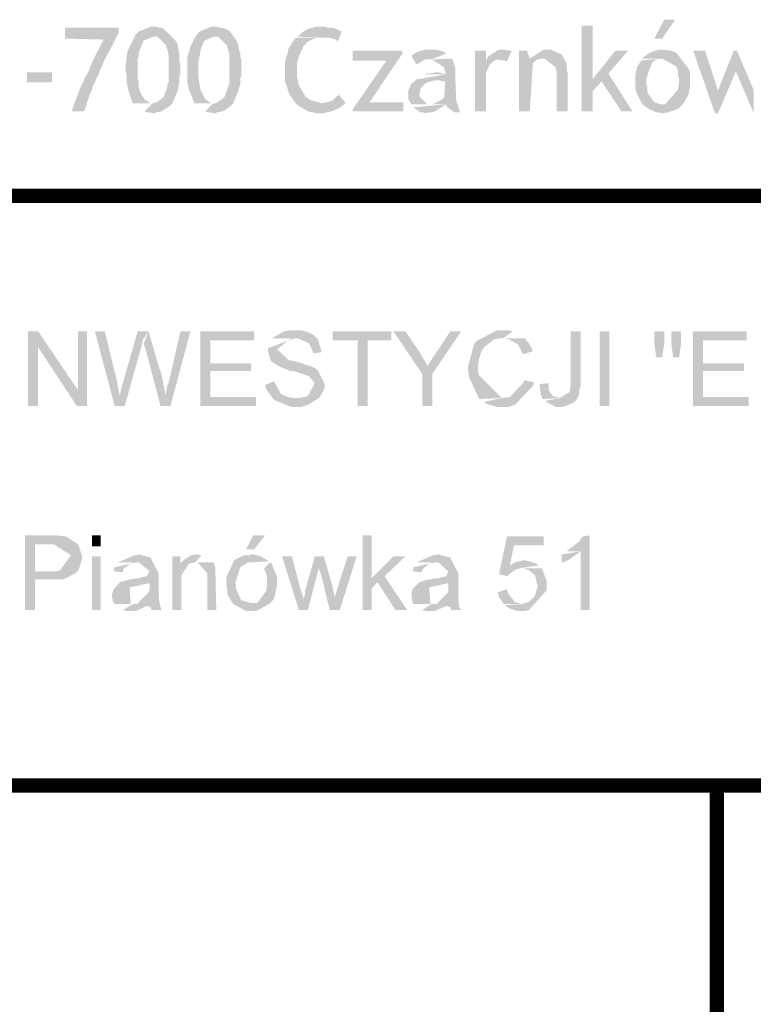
# Model space of a CAD drawing. Header units: millimetres. Extents: x -14047 to 49934, y -21523 to 14989.
# Tile 25 of 256: x 2522 to 2587, y 2850 to 2937. Entities that reach past the tile are written whole.
import ezdxf

# ---------------------------------------------------------------- set-up
doc = ezdxf.new("R2010")
doc.units = ezdxf.units.MM
doc.layers.add('H', color=7, linetype='Continuous')
doc.layers.add('P', color=7, linetype='Continuous')

msp = doc.modelspace()

# ---------------------------------------------------------------- hatches: boundary and pattern name
at = {"layer": 'H', "linetype": 'Continuous'}
for points in [[(2526.673, 2928.734), (2526.848, 2929.349), (2527.203, 2930.229), (2527.288, 2930.494), (2527.378, 2930.759), (2527.468, 2930.939), (2527.553, 2931.114), (2527.643, 2931.289), (2527.733, 2931.464), (2527.818, 2931.729), (2527.998, 2931.994), (2528.083, 2932.169), (2528.173, 2932.349), (2528.258, 2932.614), (2528.438, 2932.963), (2528.438, 2933.143), (2528.523, 2933.228), (2528.613, 2933.403), (2528.702, 2933.583), (2528.877, 2933.933), (2529.052, 2934.198), (2529.227, 2934.638), (2529.492, 2935.083), (2526.053, 2935.168), (2526.053, 2936.138), (2530.817, 2936.138), (2530.817, 2935.698), (2530.202, 2934.463), (2529.937, 2933.933), (2529.847, 2933.848), (2529.672, 2933.493), (2529.492, 2933.143), (2529.407, 2932.879), (2529.227, 2932.524), (2529.142, 2932.349), (2529.052, 2931.994), (2528.877, 2931.729), (2528.702, 2931.289), (2528.613, 2931.114), (2528.438, 2930.759), (2528.438, 2930.584), (2528.258, 2930.229), (2528.083, 2929.704), (2527.998, 2929.524), (2527.998, 2929.349), (2527.908, 2929.174), (2527.818, 2928.909), (2527.733, 2928.734)], [(2533.902, 2928.554), (2533.462, 2928.644), (2533.287, 2928.644), (2533.112, 2928.734), (2533.817, 2929.439), (2534.167, 2929.524), (2534.787, 2929.969), (2535.137, 2930.939), (2535.137, 2931.114), (2535.227, 2931.289), (2535.227, 2931.464), (2535.227, 2931.729), (2535.227, 2931.909), (2535.227, 2932.963), (2535.227, 2933.228), (2535.227, 2933.403), (2535.227, 2933.758), (2535.052, 2934.463), (2534.962, 2934.638), (2534.257, 2935.343), (2534.082, 2935.343), (2532.227, 2935.343), (2532.317, 2935.523), (2532.582, 2935.788), (2533.637, 2936.228), (2533.817, 2936.228), (2534.167, 2936.228), (2534.347, 2936.138), (2534.522, 2936.138), (2534.787, 2936.053), (2535.932, 2934.903), (2536.022, 2934.638), (2536.106, 2934.288), (2536.106, 2934.113), (2536.196, 2933.933), (2536.196, 2933.758), (2536.196, 2933.583), (2536.196, 2933.318), (2536.196, 2933.143), (2536.286, 2932.879), (2536.286, 2931.994), (2536.196, 2931.819), (2536.196, 2931.644), (2536.196, 2931.379), (2536.196, 2931.199), (2536.106, 2931.024), (2536.106, 2930.849), (2536.022, 2930.494), (2535.577, 2929.439), (2535.317, 2929.174), (2534.607, 2928.734), (2534.167, 2928.644), (2533.992, 2928.554)], [(2539.281, 2928.554), (2538.841, 2928.644), (2538.666, 2928.644), (2538.491, 2928.734), (2539.196, 2929.439), (2539.371, 2929.439), (2539.546, 2929.524), (2540.166, 2929.969), (2540.516, 2930.939), (2540.606, 2931.114), (2540.606, 2931.289), (2540.606, 2931.464), (2540.606, 2931.729), (2540.606, 2931.909), (2540.606, 2932.963), (2540.606, 2933.228), (2540.606, 2933.403), (2540.606, 2933.758), (2540.431, 2934.463), (2540.341, 2934.638), (2539.636, 2935.343), (2539.461, 2935.343), (2537.606, 2935.343), (2537.961, 2935.788), (2539.016, 2936.228), (2539.281, 2936.228), (2539.546, 2936.228), (2539.726, 2936.138), (2539.901, 2936.138), (2540.251, 2936.053), (2540.696, 2935.788), (2541.311, 2934.903), (2541.401, 2934.638), (2541.486, 2934.288), (2541.486, 2934.113), (2541.576, 2933.933), (2541.576, 2933.758), (2541.576, 2933.583), (2541.666, 2933.318), (2541.666, 2933.143), (2541.666, 2932.879), (2541.666, 2931.994), (2541.666, 2931.819), (2541.576, 2931.644), (2541.576, 2931.379), (2541.576, 2931.199), (2541.576, 2931.024), (2541.486, 2930.849), (2541.401, 2930.494), (2540.956, 2929.439), (2540.696, 2929.174), (2540.076, 2928.734), (2539.546, 2928.644), (2539.371, 2928.554)], [(2550.22, 2934.903), (2550.04, 2935.083), (2549.51, 2935.258), (2549.335, 2935.258), (2549.16, 2935.258), (2548.895, 2935.258), (2548.72, 2935.258), (2546.69, 2935.343), (2547.045, 2935.698), (2547.305, 2935.873), (2547.66, 2936.053), (2548.015, 2936.138), (2548.365, 2936.228), (2548.54, 2936.228), (2548.72, 2936.228), (2548.895, 2936.228), (2549.16, 2936.228), (2549.335, 2936.138), (2549.51, 2936.138), (2549.69, 2936.138), (2550.04, 2936.053), (2550.57, 2935.788)], [(2571.822, 2928.734), (2571.822, 2936.318), (2572.792, 2936.318), (2572.792, 2931.554), (2573.586, 2931.379), (2572.792, 2930.494), (2572.792, 2928.734)], [(2578.261, 2935.168), (2579.141, 2936.843), (2580.111, 2936.843), (2578.966, 2935.168)], [(2532.052, 2929.439), (2531.612, 2930.759), (2531.612, 2930.939), (2531.522, 2931.199), (2531.522, 2931.379), (2531.522, 2931.554), (2531.522, 2931.819), (2531.522, 2931.994), (2531.432, 2932.259), (2531.432, 2932.789), (2531.522, 2933.583), (2531.612, 2934.113), (2531.787, 2934.463), (2532.227, 2935.343), (2533.902, 2935.343), (2533.022, 2934.993), (2532.667, 2934.113), (2532.582, 2933.933), (2532.582, 2933.583), (2532.492, 2933.403), (2532.492, 2933.143), (2532.492, 2932.879), (2532.492, 2932.614), (2532.492, 2932.259), (2532.492, 2931.994), (2532.492, 2931.729), (2532.582, 2931.289), (2532.582, 2931.114), (2532.582, 2930.849), (2532.667, 2930.674), (2532.667, 2930.494), (2533.112, 2929.789), (2533.637, 2929.439), (2533.817, 2929.439)], [(2537.521, 2929.439), (2536.991, 2930.759), (2536.991, 2930.939), (2536.901, 2931.199), (2536.901, 2931.379), (2536.901, 2931.554), (2536.901, 2931.819), (2536.901, 2931.994), (2536.901, 2932.259), (2536.901, 2932.789), (2536.901, 2933.583), (2537.076, 2934.113), (2537.166, 2934.463), (2537.606, 2935.343), (2539.281, 2935.343), (2538.401, 2934.993), (2538.046, 2934.113), (2538.046, 2933.933), (2537.961, 2933.583), (2537.961, 2933.403), (2537.871, 2933.143), (2537.871, 2932.879), (2537.871, 2932.614), (2537.871, 2932.259), (2537.871, 2931.994), (2537.871, 2931.729), (2537.961, 2931.289), (2537.961, 2931.114), (2538.046, 2930.849), (2538.046, 2930.674), (2538.136, 2930.494), (2538.491, 2929.789), (2539.016, 2929.439), (2539.196, 2929.439)], [(2548.455, 2928.554), (2548.275, 2928.554), (2548.1, 2928.644), (2547.925, 2928.644), (2547.57, 2928.734), (2547.13, 2928.994), (2546.69, 2929.259), (2546.425, 2929.524), (2546.075, 2930.054), (2545.895, 2930.319), (2545.81, 2930.584), (2545.72, 2930.939), (2545.63, 2931.114), (2545.545, 2931.464), (2545.545, 2932.084), (2545.545, 2932.524), (2545.545, 2932.963), (2545.545, 2933.143), (2545.63, 2933.318), (2545.63, 2933.493), (2545.72, 2933.668), (2545.81, 2934.023), (2545.81, 2934.198), (2546.075, 2934.638), (2546.25, 2934.903), (2546.515, 2935.258), (2548.72, 2935.258), (2548.54, 2935.258), (2548.365, 2935.258), (2547.925, 2935.083), (2547.57, 2934.903), (2547.22, 2934.553), (2546.69, 2933.403), (2546.69, 2933.228), (2546.6, 2933.053), (2546.6, 2932.879), (2546.6, 2932.614), (2546.6, 2932.084), (2546.6, 2931.729), (2546.69, 2931.554), (2546.69, 2931.379), (2546.78, 2931.024), (2547.395, 2929.969), (2547.57, 2929.879), (2547.835, 2929.704), (2548.54, 2929.524), (2548.72, 2929.439), (2550.925, 2929.439), (2550.305, 2928.994), (2549.69, 2928.734), (2549.25, 2928.644), (2548.985, 2928.554), (2548.805, 2928.554)], [(2551.539, 2928.734), (2551.539, 2928.909), (2554.539, 2933.228), (2551.539, 2933.228), (2551.539, 2934.113), (2555.949, 2934.113), (2555.949, 2933.848), (2553.039, 2929.524), (2556.039, 2929.524), (2556.039, 2928.734)], [(2557.184, 2932.879), (2556.744, 2933.668), (2557.184, 2933.933), (2557.359, 2934.023), (2557.714, 2934.113), (2558.064, 2934.198), (2558.418, 2934.198), (2558.683, 2934.198), (2558.858, 2934.198), (2559.213, 2934.113), (2559.563, 2934.023), (2559.828, 2933.848), (2558.508, 2933.318), (2558.329, 2933.318), (2558.154, 2933.318), (2557.979, 2933.318), (2557.799, 2933.228), (2557.359, 2932.963)], [(2562.388, 2928.734), (2562.388, 2934.113), (2563.358, 2934.113), (2563.358, 2933.228), (2563.973, 2933.143), (2563.888, 2933.053), (2563.708, 2932.879), (2563.358, 2932.169), (2563.358, 2931.909), (2563.358, 2928.734)], [(2565.208, 2933.143), (2565.033, 2933.228), (2563.443, 2933.403), (2563.533, 2933.583), (2564.503, 2934.198), (2564.858, 2934.198), (2565.383, 2934.113), (2565.648, 2934.113)], [(2566.267, 2928.734), (2566.267, 2934.113), (2566.972, 2934.113), (2567.237, 2933.403), (2568.472, 2933.403), (2568.297, 2933.403), (2567.942, 2933.318), (2567.767, 2933.228), (2567.502, 2932.963), (2567.237, 2928.734)], [(2569.617, 2928.734), (2569.617, 2932.084), (2569.617, 2932.259), (2569.527, 2932.434), (2569.527, 2932.614), (2568.557, 2933.403), (2567.237, 2933.403), (2568.472, 2934.198), (2568.647, 2934.198), (2569.002, 2934.198), (2569.267, 2934.113), (2570.057, 2933.758), (2570.497, 2932.963), (2570.497, 2932.789), (2570.497, 2932.349), (2570.587, 2932.169), (2570.587, 2928.734)], [(2575.351, 2928.734), (2573.586, 2931.379), (2572.792, 2931.554), (2574.821, 2934.113), (2575.966, 2934.113), (2574.201, 2932.084), (2576.321, 2928.734)], [(2578.966, 2928.554), (2578.611, 2928.644), (2578.436, 2928.644), (2578.261, 2928.734), (2577.821, 2928.909), (2577.201, 2929.349), (2578.966, 2929.349), (2579.231, 2929.349), (2580.376, 2930.674), (2580.376, 2930.849), (2580.466, 2931.289), (2580.466, 2931.644), (2580.376, 2931.819), (2580.376, 2932.084), (2580.376, 2932.259), (2580.201, 2932.699), (2578.966, 2933.403), (2577.201, 2933.403), (2577.376, 2933.583), (2577.906, 2933.933), (2578.436, 2934.113), (2578.611, 2934.198), (2578.791, 2934.198), (2578.966, 2934.198), (2579.581, 2934.113), (2579.761, 2934.113), (2580.201, 2933.933), (2581.345, 2932.434), (2581.435, 2932.084), (2581.435, 2931.729), (2581.435, 2931.199), (2581.435, 2930.849), (2581.345, 2930.584), (2581.345, 2930.409), (2581.255, 2930.144), (2580.905, 2929.524), (2580.551, 2929.084), (2580.286, 2928.909), (2579.761, 2928.734), (2579.496, 2928.644), (2579.051, 2928.554)], [(2583.64, 2928.554), (2581.7, 2934.113), (2582.755, 2934.113), (2583.905, 2930.584)], [(2583.64, 2928.554), (2583.905, 2930.584), (2585.315, 2934.113), (2585.58, 2934.113), (2585.49, 2932.259), (2583.905, 2928.554)], [(2587.08, 2928.554), (2585.49, 2932.259), (2585.58, 2934.113), (2587.08, 2930.584)], [(2560.888, 2928.644), (2560.713, 2928.644), (2560.533, 2928.644), (2559.828, 2929.174), (2559.828, 2929.349), (2556.744, 2929.349), (2558.418, 2929.349), (2558.593, 2929.349), (2559.478, 2929.789), (2559.653, 2929.969), (2559.743, 2931.379), (2559.478, 2931.379), (2559.298, 2931.464), (2557.184, 2931.554), (2559.743, 2931.994), (2559.743, 2932.259), (2559.653, 2932.434), (2559.653, 2932.614), (2558.593, 2933.318), (2560.358, 2933.403), (2560.623, 2932.614), (2560.623, 2932.434), (2560.623, 2932.259), (2560.623, 2931.994), (2560.713, 2929.789), (2560.713, 2929.614), (2560.798, 2929.439), (2561.063, 2928.644)], [(2563.973, 2933.143), (2563.358, 2933.228), (2563.443, 2933.403), (2564.593, 2933.403), (2564.238, 2933.318), (2564.148, 2933.228)], [(2577.201, 2929.349), (2576.671, 2930.409), (2576.586, 2930.759), (2576.586, 2931.114), (2576.586, 2931.644), (2576.586, 2931.994), (2576.671, 2932.349), (2576.761, 2932.699), (2577.111, 2933.228), (2578.966, 2933.403), (2578.611, 2933.403), (2578.171, 2933.143), (2578.081, 2933.053), (2577.641, 2931.909), (2577.556, 2931.554), (2577.556, 2931.199), (2577.641, 2930.759), (2577.641, 2930.409), (2578.261, 2929.524), (2578.526, 2929.439), (2578.791, 2929.349), (2578.966, 2929.349)], [(2522.703, 2931.289), (2522.703, 2932.169), (2524.908, 2932.169), (2524.908, 2931.289)], [(2557.889, 2931.994), (2558.064, 2932.084), (2558.418, 2932.084), (2558.858, 2932.169), (2559.213, 2932.169), (2559.563, 2932.084), (2559.743, 2931.994)], [(2556.744, 2929.349), (2556.479, 2929.789), (2556.479, 2930.144), (2556.479, 2930.409), (2556.479, 2930.584), (2556.744, 2931.199), (2556.919, 2931.289), (2557.184, 2931.554), (2559.033, 2931.464), (2558.858, 2931.464), (2558.683, 2931.379), (2558.508, 2931.379), (2558.154, 2931.289), (2557.889, 2931.114), (2557.624, 2930.849), (2557.539, 2930.674), (2557.449, 2930.054), (2558.154, 2929.349), (2558.418, 2929.349)], [(2550.925, 2929.439), (2548.72, 2929.439), (2549.16, 2929.524), (2549.335, 2929.524), (2549.775, 2929.704), (2550.13, 2930.054), (2550.305, 2930.144), (2550.305, 2930.229)], [(2558.064, 2928.554), (2557.714, 2928.644), (2557.539, 2928.644), (2556.919, 2929.084), (2559.828, 2929.349), (2558.858, 2928.734), (2558.508, 2928.644), (2558.329, 2928.644)], [(2522.793, 2902.628), (2522.793, 2909.242), (2523.673, 2909.242), (2523.673, 2907.832), (2523.673, 2902.628)], [(2527.113, 2902.628), (2523.673, 2907.832), (2523.673, 2909.242), (2527.203, 2904.042)], [(2527.113, 2902.628), (2527.203, 2904.042), (2527.203, 2909.242), (2527.998, 2909.242), (2527.998, 2902.628)], [(2530.462, 2902.628), (2528.702, 2909.242), (2529.582, 2909.242), (2530.642, 2904.922), (2530.817, 2903.952), (2530.907, 2903.597)], [(2530.462, 2902.628), (2530.907, 2903.597), (2530.992, 2903.862), (2530.992, 2904.042), (2531.082, 2904.307), (2532.492, 2909.242), (2533.462, 2909.242), (2532.932, 2908.452), (2532.932, 2908.272), (2531.347, 2902.628)], [(2534.522, 2902.628), (2533.197, 2907.657), (2533.112, 2907.922), (2533.022, 2908.097), (2533.462, 2909.242), (2534.432, 2905.892), (2534.522, 2905.717), (2534.607, 2905.452), (2534.787, 2904.482), (2534.962, 2903.597)], [(2534.522, 2902.628), (2534.962, 2903.597), (2535.137, 2904.482), (2535.227, 2904.657), (2535.317, 2905.012), (2536.286, 2909.242), (2537.166, 2909.242), (2535.402, 2902.628)], [(2538.046, 2902.628), (2538.046, 2909.242), (2542.811, 2909.242), (2542.811, 2908.452), (2538.931, 2908.452), (2538.931, 2906.422), (2542.546, 2906.422), (2542.546, 2905.717), (2538.931, 2905.717), (2538.931, 2903.422), (2542.986, 2903.422), (2542.986, 2902.628)], [(2548.015, 2907.302), (2548.015, 2907.482), (2547.835, 2907.832), (2547.66, 2908.187), (2546.69, 2908.627), (2546.425, 2908.627), (2544.395, 2908.627), (2545.455, 2909.242), (2546.075, 2909.332), (2546.515, 2909.332), (2546.69, 2909.332), (2547.045, 2909.332), (2547.835, 2909.067), (2548.1, 2908.892), (2548.455, 2908.537), (2548.805, 2907.392)], [(2551.979, 2902.628), (2551.979, 2908.452), (2549.775, 2908.452), (2549.775, 2909.242), (2554.979, 2909.242), (2554.979, 2908.452), (2552.864, 2908.452), (2552.864, 2902.628)], [(2557.714, 2905.452), (2555.154, 2909.242), (2556.214, 2909.242), (2557.539, 2907.302), (2557.714, 2906.952), (2557.979, 2906.597), (2558.154, 2906.157)], [(2557.714, 2902.628), (2557.714, 2905.452), (2558.154, 2906.157), (2558.773, 2907.127), (2558.858, 2907.217), (2560.183, 2909.242), (2561.153, 2909.242), (2558.593, 2905.452), (2558.593, 2902.628)], [(2562.738, 2903.247), (2561.858, 2905.187), (2561.768, 2905.802), (2561.768, 2906.157), (2562.298, 2908.097), (2562.473, 2908.362), (2564.328, 2909.332), (2564.678, 2909.332), (2565.033, 2909.332), (2565.208, 2909.332), (2565.738, 2909.242), (2564.858, 2908.627), (2564.678, 2908.627), (2564.063, 2908.537), (2563.178, 2907.832), (2562.918, 2907.392), (2562.738, 2906.772), (2562.653, 2906.332), (2562.653, 2906.157), (2562.653, 2905.802), (2562.653, 2905.627), (2562.738, 2905.362), (2564.768, 2903.337)], [(2569.707, 2902.543), (2569.527, 2902.543), (2568.557, 2903.073), (2569.882, 2903.337), (2570.762, 2903.862), (2570.852, 2904.482), (2570.852, 2909.242), (2571.732, 2909.242), (2571.732, 2904.392), (2571.647, 2904.217), (2571.557, 2903.512), (2571.292, 2903.073), (2571.027, 2902.893), (2570.147, 2902.543)], [(2573.411, 2902.628), (2573.411, 2909.242), (2574.291, 2909.242), (2574.291, 2902.628)], [(2578.436, 2906.952), (2578.261, 2908.187), (2578.261, 2909.242), (2579.141, 2909.242), (2579.141, 2908.187), (2578.966, 2906.952)], [(2579.936, 2906.952), (2579.761, 2908.187), (2579.761, 2909.242), (2580.641, 2909.242), (2580.641, 2908.187), (2580.466, 2906.952)], [(2581.7, 2902.628), (2581.7, 2909.242), (2586.46, 2909.242), (2586.46, 2908.452), (2582.58, 2908.452), (2582.58, 2906.422), (2586.195, 2906.422), (2586.195, 2905.717), (2582.58, 2905.717), (2582.58, 2903.422), (2586.635, 2903.422), (2586.635, 2902.628)], [(2548.54, 2903.337), (2546.515, 2903.337), (2546.865, 2903.337), (2547.57, 2903.512), (2548.19, 2904.657), (2547.66, 2905.277), (2547.395, 2905.362), (2546.6, 2905.627), (2546.335, 2905.717), (2546.075, 2905.717), (2545.81, 2905.802), (2545.63, 2905.892), (2545.365, 2905.982), (2544.84, 2906.247), (2544.31, 2906.597), (2544.22, 2906.862), (2544.045, 2907.482), (2544.045, 2907.747), (2546.425, 2908.627), (2546.16, 2908.627), (2545.985, 2908.537), (2544.84, 2907.657), (2545.895, 2906.687), (2546.075, 2906.687), (2546.25, 2906.597), (2546.425, 2906.597), (2546.69, 2906.512), (2547.045, 2906.422), (2547.22, 2906.332), (2547.835, 2906.157), (2548.19, 2905.982), (2548.455, 2905.802), (2549.07, 2904.572), (2549.07, 2904.392), (2548.985, 2904.042), (2548.63, 2903.422)], [(2566.617, 2907.217), (2566.532, 2907.392), (2566.177, 2908.097), (2565.383, 2908.537), (2564.943, 2908.627), (2566.797, 2908.627), (2567.147, 2908.187), (2567.412, 2907.747), (2567.502, 2907.482)], [(2546.25, 2902.543), (2545.895, 2902.628), (2544.575, 2903.158), (2543.87, 2904.127), (2543.78, 2904.482), (2544.575, 2904.832), (2544.66, 2904.657), (2545.19, 2903.687), (2545.81, 2903.422), (2546.335, 2903.337), (2546.515, 2903.337), (2548.54, 2903.337), (2547.57, 2902.718), (2546.955, 2902.543), (2546.78, 2902.543)], [(2564.503, 2902.543), (2564.328, 2902.543), (2563.443, 2902.808), (2563.178, 2902.983), (2564.768, 2903.337), (2565.473, 2903.422), (2566.707, 2904.747), (2566.707, 2904.922), (2567.587, 2904.747), (2567.587, 2904.572), (2567.502, 2904.392), (2565.912, 2902.718), (2565.298, 2902.543), (2565.208, 2902.543)], [(2568.382, 2903.247), (2568.207, 2903.687), (2568.117, 2904.307), (2568.117, 2904.572), (2568.912, 2904.657), (2568.912, 2904.392), (2568.912, 2904.042), (2569.267, 2903.512), (2569.882, 2903.337)], [(2522.528, 2884.55), (2522.528, 2891.164), (2525.173, 2891.164), (2525.348, 2891.164), (2526.143, 2891.079), (2527.113, 2890.459), (2525.083, 2890.374), (2523.408, 2890.374), (2523.408, 2887.99), (2527.113, 2887.905), (2526.318, 2887.465), (2525.878, 2887.285), (2525.528, 2887.285), (2525.348, 2887.285), (2523.408, 2887.285), (2523.408, 2884.55)], [(2528.438, 2890.194), (2528.438, 2891.164), (2529.227, 2891.164), (2529.227, 2890.194)], [(2542.106, 2889.929), (2542.721, 2891.164), (2543.78, 2891.164), (2542.811, 2889.929)], [(2552.424, 2884.55), (2552.424, 2891.164), (2553.214, 2891.164), (2553.214, 2887.375), (2553.744, 2887.02), (2553.214, 2886.495), (2553.214, 2884.55)], [(2565.298, 2887.55), (2564.503, 2887.725), (2565.208, 2891.079), (2568.472, 2891.079), (2568.472, 2890.284), (2565.827, 2890.284), (2565.473, 2888.519), (2568.032, 2888.519), (2566.352, 2888.255), (2566.002, 2888.17), (2565.298, 2887.64)], [(2571.732, 2884.55), (2571.732, 2889.754), (2570.497, 2889.754), (2571.382, 2890.459), (2571.557, 2890.549), (2571.732, 2890.814), (2571.912, 2891.079), (2572.527, 2891.164), (2572.527, 2884.55)], [(2527.113, 2887.905), (2523.408, 2887.99), (2525.263, 2887.99), (2525.613, 2888.08), (2526.583, 2889.404), (2525.083, 2890.374), (2527.113, 2890.459), (2527.288, 2890.194), (2527.553, 2889.404), (2527.553, 2889.049), (2527.468, 2888.784), (2527.288, 2888.17), (2527.203, 2888.08)], [(2528.438, 2884.55), (2528.438, 2889.314), (2529.227, 2889.314), (2529.227, 2884.55)], [(2533.727, 2884.55), (2533.637, 2884.815), (2532.492, 2885.17), (2533.462, 2886.14), (2533.552, 2886.405), (2533.552, 2886.935), (2530.907, 2887.02), (2531.522, 2887.2), (2531.787, 2887.285), (2531.962, 2887.285), (2532.317, 2887.375), (2532.667, 2887.375), (2532.847, 2887.465), (2533.287, 2887.55), (2533.552, 2887.99), (2532.582, 2888.784), (2532.402, 2888.784), (2530.727, 2888.784), (2532.227, 2889.404), (2532.667, 2889.489), (2532.847, 2889.404), (2533.637, 2889.224), (2534.347, 2887.815), (2534.347, 2885.7), (2534.522, 2884.815), (2534.607, 2884.55)], [(2535.577, 2884.55), (2535.577, 2889.314), (2536.286, 2889.314), (2536.286, 2888.699), (2536.991, 2888.609), (2536.371, 2887.64), (2536.371, 2887.285), (2536.371, 2884.55)], [(2536.991, 2888.609), (2536.286, 2888.699), (2536.636, 2889.049), (2537.256, 2889.404), (2537.696, 2889.489), (2538.136, 2889.404), (2537.606, 2888.784), (2537.166, 2888.699)], [(2540.956, 2885.08), (2540.431, 2885.965), (2540.431, 2886.315), (2540.341, 2886.845), (2540.341, 2887.11), (2540.341, 2887.285), (2540.341, 2887.465), (2540.431, 2887.64), (2541.046, 2888.959), (2541.311, 2889.139), (2541.926, 2889.404), (2542.371, 2889.404), (2542.546, 2889.489), (2542.721, 2889.489), (2543.426, 2889.314), (2544.13, 2888.874), (2542.546, 2888.784), (2542.281, 2888.784), (2542.016, 2888.609), (2541.576, 2888.344), (2541.221, 2887.2), (2541.136, 2887.02), (2541.221, 2886.755), (2541.221, 2886.405), (2541.576, 2885.61), (2541.666, 2885.435), (2542.546, 2885.17)], [(2546.78, 2884.55), (2545.28, 2889.314), (2546.16, 2889.314), (2546.865, 2886.58), (2547.22, 2885.525)], [(2546.78, 2884.55), (2547.22, 2885.525), (2547.305, 2885.965), (2547.305, 2886.23), (2547.395, 2886.495), (2548.19, 2889.314), (2548.985, 2889.314), (2548.54, 2888.255), (2547.57, 2884.55)], [(2549.51, 2884.55), (2548.805, 2887.465), (2548.54, 2888.255), (2548.985, 2889.314), (2549.775, 2886.58), (2549.955, 2885.7)], [(2549.51, 2884.55), (2549.955, 2885.7), (2550.22, 2886.58), (2551.099, 2889.314), (2551.894, 2889.314), (2550.395, 2884.55)], [(2555.334, 2884.55), (2553.744, 2887.02), (2553.214, 2887.375), (2555.154, 2889.314), (2556.214, 2889.314), (2554.364, 2887.55), (2556.389, 2884.55)], [(2560.268, 2884.55), (2560.183, 2884.815), (2559.033, 2885.17), (2560.003, 2886.14), (2560.003, 2886.405), (2560.003, 2886.935), (2557.449, 2887.02), (2557.979, 2887.2), (2558.329, 2887.285), (2558.508, 2887.285), (2558.773, 2887.375), (2559.213, 2887.375), (2559.388, 2887.465), (2559.828, 2887.55), (2560.003, 2887.99), (2559.123, 2888.784), (2558.948, 2888.784), (2557.184, 2888.784), (2558.683, 2889.404), (2559.213, 2889.489), (2559.388, 2889.404), (2560.183, 2889.224), (2560.888, 2887.815), (2560.888, 2885.7), (2560.973, 2884.815), (2561.153, 2884.55)], [(2570.057, 2888.784), (2570.057, 2889.489), (2571.732, 2889.754), (2570.762, 2889.049), (2570.237, 2888.784)], [(2531.172, 2887.905), (2530.377, 2887.99), (2530.377, 2888.17), (2530.462, 2888.344), (2532.402, 2888.784), (2532.227, 2888.784), (2532.052, 2888.784), (2531.257, 2888.255)], [(2538.666, 2884.55), (2538.666, 2887.815), (2537.781, 2888.784), (2539.196, 2888.784), (2539.371, 2888.344), (2539.461, 2884.55)], [(2542.371, 2884.465), (2542.106, 2884.465), (2541.136, 2884.995), (2540.956, 2885.08), (2542.546, 2885.17), (2543.076, 2885.17), (2543.87, 2886.23), (2543.955, 2886.755), (2543.955, 2886.935), (2543.955, 2887.2), (2543.955, 2887.375), (2543.955, 2887.55), (2543.69, 2888.255), (2544.22, 2888.784), (2544.395, 2888.609), (2544.84, 2887.465), (2544.84, 2887.285), (2544.84, 2886.845), (2544.75, 2886.315), (2544.66, 2885.875), (2544.575, 2885.61), (2544.485, 2885.435), (2544.13, 2885.08), (2542.986, 2884.465), (2542.636, 2884.465)], [(2557.624, 2887.905), (2556.829, 2887.99), (2556.919, 2888.17), (2556.919, 2888.344), (2558.858, 2888.784), (2558.683, 2888.784), (2558.508, 2888.784), (2557.799, 2888.255)], [(2566.352, 2884.465), (2566.177, 2884.465), (2565.383, 2884.73), (2565.033, 2884.995), (2566.532, 2885.08), (2566.797, 2885.17), (2567.147, 2885.26), (2567.322, 2885.435), (2567.677, 2885.785), (2567.852, 2886.405), (2567.942, 2886.755), (2567.852, 2886.935), (2567.767, 2887.375), (2567.677, 2887.64), (2567.147, 2888.08), (2566.707, 2888.255), (2568.297, 2888.255), (2568.737, 2887.11), (2568.737, 2886.67), (2568.737, 2886.315), (2567.147, 2884.55), (2566.797, 2884.465)], [(2568.032, 2888.519), (2565.473, 2888.519), (2565.912, 2888.784), (2566.617, 2888.959), (2566.882, 2888.959), (2567.767, 2888.699)], [(2530.462, 2885.08), (2530.287, 2885.345), (2530.202, 2885.965), (2530.377, 2886.405), (2530.907, 2887.02), (2533.552, 2886.935), (2533.022, 2886.845), (2532.667, 2886.755), (2532.317, 2886.67), (2531.787, 2886.58), (2531.877, 2885.08), (2532.052, 2885.08)], [(2556.919, 2885.08), (2556.829, 2885.345), (2556.744, 2885.965), (2556.829, 2886.405), (2557.449, 2887.02), (2560.003, 2886.935), (2559.563, 2886.845), (2559.213, 2886.755), (2558.773, 2886.67), (2558.329, 2886.58), (2558.418, 2885.08), (2558.508, 2885.08)], [(2564.943, 2885.08), (2564.503, 2885.7), (2564.413, 2886.14), (2565.208, 2886.405), (2565.298, 2886.05), (2565.912, 2885.26), (2566.532, 2885.08)], [(2531.697, 2884.465), (2531.522, 2884.465), (2531.172, 2884.55), (2532.052, 2885.08), (2533.637, 2885.17), (2533.287, 2884.905), (2532.317, 2884.465), (2531.962, 2884.465)], [(2558.154, 2884.465), (2557.979, 2884.465), (2557.714, 2884.55), (2558.508, 2885.08), (2560.093, 2885.17), (2559.828, 2884.905), (2558.773, 2884.465), (2558.508, 2884.465)]]:
    msp.add_hatch(color=256, dxfattribs=at).paths.add_polyline_path(points)

# ---------------------------------------------------------------- linework, layer by layer
at = {"layer": 'P', "const_width": 1.27}
for points in [[(2349.512, 2921.235), (2788.223, 2921.235)], [(2788.223, 2869.032), (2349.512, 2869.032)], [(2583.815, 2776.969), (2583.815, 2869.032)]]:
    msp.add_lwpolyline(points, dxfattribs=at)

doc.saveas('drawing.dxf')
